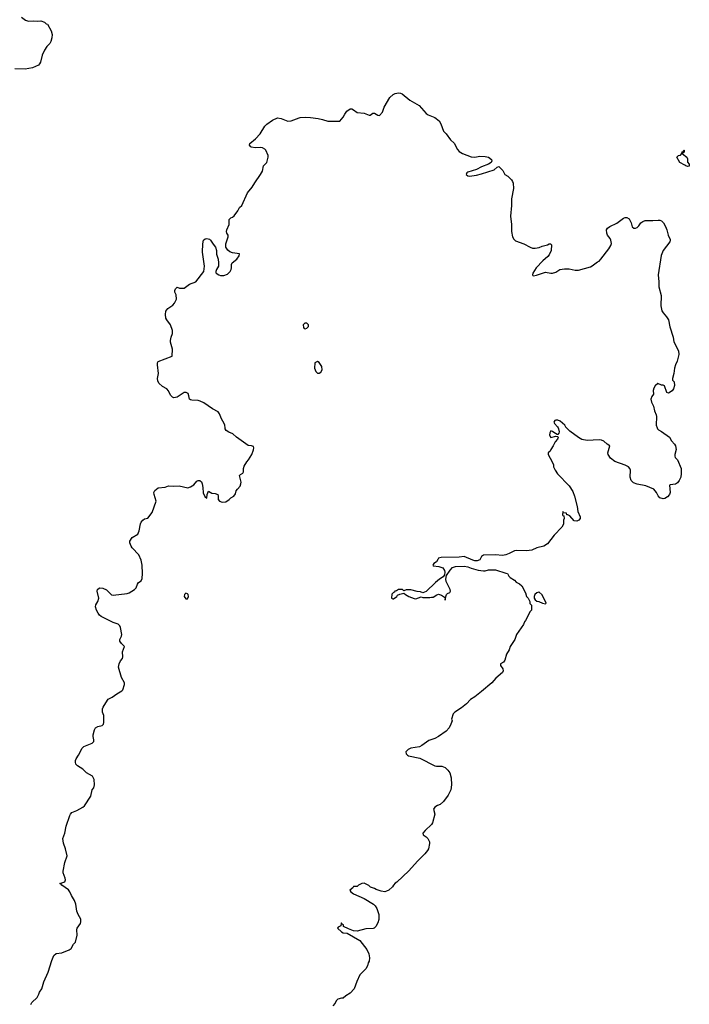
# Model space of a CAD drawing. Header units: inches. Extents: x 1980008 to 2252673, y 74414 to 260562.
# Tile 19 of 228: x 2066767 to 2074512, y 123331 to 134721. Entities that reach past the tile are written whole.
import ezdxf

# ---------------------------------------------------------------- set-up
doc = ezdxf.new("R2010")
doc.units = ezdxf.units.IN
doc.header["$MEASUREMENT"] = 0
for name, color, linetype in [('C0162', 7, 'Continuous'), ('C0163', 7, 'Continuous'), ('C0172', 7, 'Continuous'), ('C0173', 7, 'Continuous')]:
    doc.layers.add(name, color=color, linetype=linetype)

msp = doc.modelspace()

# ---------------------------------------------------------------- linework, layer by layer
at = {"layer": 'C0162', "color": 5, "elevation": 60}
msp.add_lwpolyline([(2066895, 123330), (2066909, 123351), (2066971, 123410), (2066990, 123449), (2066995, 123470), (2067025, 123510), (2067045, 123590), (2067098, 123702), (2067141, 123839), (2067164, 123896), (2067190, 123919), (2067253, 123927), (2067338, 123962), (2067363, 123977), (2067390, 124028), (2067412, 124050), (2067433, 124130), (2067428, 124192), (2067433, 124210), (2067470, 124265), (2067476, 124284), (2067475, 124315), (2067442, 124370), (2067427, 124407), (2067418, 124490), (2067402, 124530), (2067367, 124590), (2067349, 124630), (2067330, 124655), (2067256, 124710), (2067245, 124725), (2067232, 124730), (2067290, 124749), (2067296, 124770), (2067293, 124790), (2067270, 124850), (2067270, 124870), (2067290, 124970), (2067317, 125050), (2067299, 125130), (2067274, 125194), (2067267, 125250), (2067290, 125310), (2067306, 125390), (2067346, 125514), (2067354, 125530), (2067372, 125548), (2067430, 125571), (2067499, 125610), (2067515, 125625), (2067590, 125737), (2067605, 125810), (2067624, 125836), (2067634, 125870), (2067630, 125930), (2067609, 125969), (2067539, 126010), (2067496, 126050), (2067437, 126090), (2067417, 126110), (2067411, 126130), (2067414, 126150), (2067421, 126170), (2067448, 126212), (2067490, 126295), (2067510, 126312), (2067604, 126350), (2067625, 126370), (2067626, 126390), (2067617, 126430), (2067619, 126450), (2067633, 126507), (2067644, 126530), (2067670, 126545), (2067722, 126558), (2067735, 126570), (2067741, 126590), (2067741, 126670), (2067727, 126710), (2067726, 126750), (2067733, 126770), (2067782, 126850), (2067790, 126859), (2067838, 126882), (2067890, 126923), (2067950, 126956), (2067960, 126970), (2067979, 127030), (2067979, 127050), (2067943, 127110), (2067910, 127230), (2067916, 127270), (2067935, 127305), (2067955, 127330), (2067962, 127350), (2067955, 127410), (2067981, 127470), (2067943, 127503), (2067926, 127530), (2067926, 127550), (2067945, 127590), (2067947, 127610), (2067933, 127690), (2067927, 127710), (2067908, 127728), (2067850, 127746), (2067710, 127817), (2067690, 127832), (2067674, 127854), (2067656, 127890), (2067646, 127930), (2067649, 127951), (2067670, 127990), (2067682, 128030), (2067665, 128110), (2067669, 128130), (2067692, 128148), (2067730, 128146), (2067770, 128126), (2067830, 128068), (2067850, 128064), (2068010, 128084), (2068032, 128090), (2068096, 128130), (2068116, 128150), (2068130, 128193), (2068143, 128210), (2068173, 128230), (2068183, 128257), (2068186, 128314), (2068183, 128410), (2068172, 128470), (2068145, 128530), (2068070, 128610), (2068057, 128630), (2068042, 128670), (2068043, 128690), (2068069, 128731), (2068132, 128768), (2068150, 128810), (2068163, 128890), (2068171, 128910), (2068190, 128933), (2068210, 128945), (2068250, 128955), (2068298, 129022), (2068346, 129150), (2068321, 129230), (2068319, 129250), (2068330, 129275), (2068370, 129305), (2068450, 129314), (2068490, 129329), (2068550, 129326), (2068610, 129330), (2068713, 129307), (2068743, 129317), (2068780, 129340), (2068818, 129382), (2068830, 129389), (2068850, 129389), (2068870, 129374), (2068878, 129350), (2068886, 129310), (2068890, 129246), (2068910, 129206), (2068930, 129186), (2068937, 129230), (2068950, 129268), (2068990, 129242), (2069030, 129241), (2069058, 129230), (2069064, 129210), (2069062, 129170), (2069078, 129150), (2069110, 129139), (2069150, 129142), (2069190, 129169), (2069210, 129189), (2069245, 129210), (2069262, 129238), (2069271, 129270), (2069285, 129290), (2069317, 129323), (2069326, 129350), (2069327, 129370), (2069311, 129450), (2069320, 129460), (2069350, 129475), (2069355, 129490), (2069357, 129530), (2069365, 129555), (2069394, 129606), (2069415, 129630), (2069451, 129690), (2069470, 129746), (2069476, 129770), (2069470, 129782), (2069450, 129791), (2069410, 129796), (2069276, 129890), (2069231, 129931), (2069188, 129948), (2069156, 129970), (2069144, 129990), (2069143, 130000)], dxfattribs=at)
at = {"layer": 'C0162', "color": 5, "elevation": 80}
msp.add_lwpolyline([(2068690, 128088), (2068672, 128070), (2068671, 128050), (2068690, 128022), (2068710, 128022), (2068719, 128050), (2068714, 128070), (2068710, 128078)], close=True, dxfattribs=at)
at = {"layer": 'C0163', "color": 5, "elevation": 60}
for points in [[(2066790, 134749), (2066836, 134716), (2066870, 134704), (2066930, 134707), (2066970, 134703), (2067010, 134709), (2067054, 134694), (2067075, 134675), (2067089, 134669), (2067133, 134593), (2067144, 134550), (2067141, 134510), (2067129, 134470), (2067116, 134444), (2067082, 134410), (2067055, 134370), (2067029, 134310), (2067009, 134230), (2066998, 134210), (2066983, 134197), (2066915, 134165), (2066830, 134147), (2066711, 134151)], [(2069143, 130000), (2069141, 130030), (2069134, 130050), (2069103, 130103), (2069080, 130160), (2069064, 130184), (2068998, 130218), (2068896, 130290), (2068856, 130310), (2068830, 130317), (2068758, 130318), (2068743, 130323), (2068731, 130330), (2068725, 130370), (2068715, 130395), (2068694, 130410), (2068669, 130410), (2068590, 130356), (2068550, 130347), (2068534, 130354), (2068510, 130378), (2068488, 130428), (2068471, 130451), (2068419, 130479), (2068377, 130517), (2068365, 130545), (2068360, 130570), (2068374, 130630), (2068363, 130730), (2068363, 130750), (2068370, 130768), (2068532, 130830), (2068535, 130910), (2068512, 130990), (2068512, 131010), (2068519, 131050), (2068534, 131090), (2068535, 131125), (2068510, 131193), (2068468, 131250), (2068459, 131270), (2068454, 131310), (2068459, 131350), (2068481, 131379), (2068540, 131420), (2068557, 131443), (2068580, 131490), (2068579, 131539), (2068562, 131570), (2068562, 131590), (2068570, 131606), (2068590, 131626), (2068616, 131616), (2068670, 131617), (2068730, 131661), (2068805, 131690), (2068896, 131810), (2068904, 131870), (2068880, 132030), (2068884, 132130), (2068894, 132170), (2068913, 132187), (2068930, 132189), (2068961, 132181), (2068976, 132170), (2069004, 132124), (2069033, 132090), (2069045, 132050), (2069042, 132010), (2069064, 131950), (2069066, 131910), (2069065, 131870), (2069042, 131830), (2069035, 131810), (2069036, 131796), (2069038, 131790), (2069069, 131769), (2069090, 131762), (2069130, 131762), (2069170, 131778), (2069202, 131810), (2069212, 131830), (2069218, 131850), (2069218, 131890), (2069225, 131910), (2069278, 131950), (2069305, 131990), (2069311, 132011), (2069230, 132025), (2069197, 132037), (2069175, 132055), (2069151, 132090), (2069151, 132130), (2069178, 132210), (2069178, 132230), (2069162, 132250), (2069158, 132270), (2069162, 132290), (2069191, 132350), (2069192, 132410), (2069210, 132428), (2069230, 132435), (2069248, 132452), (2069291, 132509), (2069311, 132549), (2069335, 132570), (2069402, 132718), (2069457, 132783), (2069486, 132834), (2069554, 132930), (2069574, 132970), (2069587, 133030), (2069626, 133070), (2069641, 133130), (2069641, 133150), (2069613, 133213), (2069603, 133223), (2069577, 133237), (2069550, 133243), (2069490, 133239), (2069450, 133245), (2069441, 133250), (2069427, 133270), (2069431, 133290), (2069496, 133344), (2069550, 133399), (2069604, 133490), (2069627, 133513), (2069690, 133559), (2069750, 133584), (2069790, 133579), (2069870, 133549), (2069907, 133553), (2070000, 133586)]]:
    msp.add_lwpolyline(points, dxfattribs=at)
at = {"layer": 'C0172', "color": 5, "elevation": 60}
for points in [[(2072994, 130000), (2072999, 129990), (2073007, 129953), (2073002, 129938), (2072990, 129922), (2072984, 129924), (2072944, 129944), (2072930, 129957), (2072910, 129965), (2072897, 129943), (2072894, 129914), (2072910, 129889), (2072970, 129902), (2072990, 129898), (2072994, 129890), (2072989, 129870), (2072961, 129839), (2072936, 129790), (2072909, 129750), (2072902, 129730), (2072878, 129710), (2072878, 129690), (2072904, 129650), (2072934, 129590), (2072942, 129570), (2072942, 129550), (2072959, 129510), (2072989, 129469), (2073122, 129330), (2073165, 129265), (2073184, 129210), (2073214, 129090), (2073222, 129030), (2073249, 128970), (2073248, 128950), (2073235, 128930), (2073210, 128918), (2073182, 128922), (2073130, 128982), (2073106, 128994), (2073094, 128994), (2073091, 129011), (2073058, 129018), (2073050, 129032), (2073047, 128993), (2073050, 128986), (2073062, 128982), (2073066, 128950), (2073058, 128930), (2073056, 128884), (2073038, 128850), (2072950, 128758), (2072870, 128658), (2072830, 128631), (2072749, 128611), (2072690, 128583), (2072630, 128576), (2072510, 128581), (2072490, 128576), (2072430, 128544), (2072389, 128531), (2072350, 128524), (2072270, 128530), (2072132, 128528), (2072110, 128510), (2072090, 128471), (2072059, 128461), (2072030, 128462), (2072010, 128468), (2071909, 128511), (2071850, 128503), (2071641, 128499), (2071610, 128491), (2071605, 128475), (2071589, 128451), (2071558, 128430), (2071544, 128410), (2071550, 128404), (2071617, 128397), (2071660, 128380), (2071679, 128350), (2071684, 128330), (2071680, 128300), (2071664, 128276), (2071622, 128250), (2071575, 128210), (2071470, 128105), (2071430, 128091), (2071403, 128103), (2071366, 128106), (2071290, 128126), (2071236, 128124), (2071210, 128114), (2071194, 128130), (2071150, 128131), (2071127, 128113), (2071106, 128110), (2071102, 128098), (2071090, 128094), (2071070, 128074), (2071066, 128030), (2071082, 128022), (2071090, 128022), (2071130, 128049), (2071138, 128062), (2071164, 128076), (2071210, 128088), (2071228, 128070), (2071269, 128050), (2071330, 128024), (2071350, 128022), (2071410, 128046), (2071430, 128038), (2071510, 128035), (2071530, 128042), (2071550, 128042), (2071591, 128069), (2071610, 128075), (2071645, 128065), (2071680, 128040), (2071688, 128030), (2071690, 128006), (2071692, 128032), (2071702, 128070), (2071717, 128083), (2071744, 128096), (2071751, 128109), (2071746, 128130), (2071701, 128221), (2071697, 128250), (2071705, 128290), (2071746, 128354), (2071775, 128385), (2071806, 128394), (2071910, 128398), (2071950, 128392), (2071990, 128376), (2072070, 128354), (2072130, 128345), (2072150, 128345), (2072190, 128357), (2072270, 128358), (2072390, 128317), (2072410, 128315), (2072425, 128285), (2072439, 128270), (2072490, 128239), (2072510, 128215), (2072550, 128194), (2072575, 128170), (2072618, 128090), (2072629, 128049), (2072648, 128030), (2072668, 127990), (2072668, 127968), (2072686, 127950), (2072686, 127890), (2072670, 127874), (2072618, 127770), (2072605, 127755), (2072594, 127726), (2072515, 127610), (2072495, 127550), (2072442, 127470), (2072429, 127430), (2072398, 127382), (2072379, 127310), (2072362, 127290), (2072329, 127270), (2072329, 127250), (2072355, 127210), (2072358, 127190), (2072350, 127171), (2072275, 127105), (2072229, 127050), (2072110, 126948), (2072031, 126889), (2071982, 126858), (2071934, 126806), (2071879, 126761), (2071802, 126710), (2071782, 126690), (2071762, 126630), (2071768, 126610), (2071755, 126570), (2071734, 126530), (2071699, 126490), (2071610, 126427), (2071570, 126407), (2071499, 126381), (2071417, 126323), (2071390, 126311), (2071290, 126295), (2071262, 126278), (2071234, 126250), (2071239, 126230), (2071252, 126212), (2071265, 126205), (2071397, 126177), (2071570, 126089), (2071590, 126084), (2071650, 126084), (2071690, 126069), (2071720, 126040), (2071742, 126010), (2071759, 125950), (2071761, 125870), (2071753, 125810), (2071723, 125750), (2071670, 125676), (2071630, 125641), (2071598, 125630), (2071570, 125611), (2071555, 125590), (2071569, 125530), (2071542, 125430), (2071529, 125410), (2071457, 125343), (2071429, 125310), (2071435, 125290), (2071469, 125269), (2071489, 125250), (2071509, 125210), (2071509, 125190), (2071494, 125130), (2071484, 125110), (2071454, 125070), (2071370, 124986), (2071267, 124873), (2071130, 124745), (2071110, 124731), (2071089, 124710), (2071078, 124690), (2071038, 124650), (2071010, 124638), (2070990, 124632), (2070950, 124638), (2070890, 124658), (2070870, 124671), (2070826, 124686), (2070805, 124705), (2070750, 124731), (2070726, 124730), (2070686, 124710), (2070670, 124694), (2070630, 124694), (2070620, 124680), (2070586, 124650), (2070598, 124630), (2070628, 124610), (2070753, 124553), (2070858, 124490), (2070878, 124470), (2070898, 124438), (2070922, 124370), (2070922, 124310), (2070910, 124274), (2070888, 124232), (2070868, 124212), (2070854, 124206), (2070770, 124205), (2070670, 124178), (2070630, 124182), (2070570, 124202), (2070514, 124230), (2070514, 124250), (2070498, 124258), (2070490, 124274), (2070486, 124270), (2070482, 124238), (2070450, 124222), (2070442, 124210), (2070490, 124169), (2070510, 124159), (2070554, 124154), (2070702, 124070), (2070783, 123963), (2070807, 123913), (2070815, 123870), (2070808, 123830), (2070798, 123810), (2070790, 123774), (2070770, 123742), (2070702, 123670), (2070666, 123594), (2070637, 123510), (2070590, 123461), (2070538, 123430), (2070510, 123402), (2070490, 123402), (2070448, 123390), (2070428, 123370), (2070418, 123342), (2070388, 123312)], [(2074140, 130000), (2074144, 129990), (2074157, 129977), (2074190, 129959), (2074284, 129890), (2074305, 129850), (2074341, 129810), (2074353, 129790), (2074361, 129750), (2074345, 129690), (2074344, 129670), (2074350, 129655), (2074374, 129630), (2074417, 129530), (2074419, 129470), (2074414, 129430), (2074395, 129390), (2074377, 129363), (2074353, 129347), (2074290, 129342), (2074284, 129336), (2074289, 129250), (2074282, 129230), (2074260, 129200), (2074230, 129182), (2074210, 129178), (2074171, 129191), (2074150, 129212), (2074131, 129251), (2074102, 129290), (2074010, 129327), (2073910, 129347), (2073865, 129365), (2073838, 129390), (2073827, 129430), (2073831, 129510), (2073825, 129530), (2073807, 129547), (2073770, 129566), (2073650, 129611), (2073601, 129650), (2073575, 129690), (2073571, 129710), (2073591, 129791), (2073562, 129810), (2073525, 129845), (2073497, 129857), (2073470, 129861), (2073330, 129855), (2073270, 129866), (2073230, 129886), (2073130, 129963), (2073090, 129998), (2073089, 130000)]]:
    msp.add_lwpolyline(points, dxfattribs=at)
msp.add_lwpolyline([(2072770, 128099), (2072748, 128092), (2072725, 128070), (2072716, 128050), (2072718, 128030), (2072731, 128010), (2072750, 127996), (2072771, 127991), (2072814, 127970), (2072850, 127965), (2072858, 127970), (2072810, 128068), (2072777, 128097)], close=True, dxfattribs=at)
at = {"layer": 'C0173', "color": 5, "elevation": 60}
for points in [[(2070000, 133586), (2070010, 133589), (2070070, 133592), (2070130, 133590), (2070218, 133578), (2070270, 133568), (2070330, 133547), (2070454, 133546), (2070471, 133549), (2070507, 133593), (2070526, 133630), (2070550, 133662), (2070590, 133689), (2070610, 133689), (2070630, 133679), (2070670, 133649), (2070750, 133638), (2070810, 133615), (2070822, 133618), (2070850, 133638), (2070870, 133638), (2070910, 133615), (2070930, 133614), (2070962, 133650), (2070982, 133710), (2071050, 133821), (2071085, 133855), (2071110, 133869), (2071150, 133876), (2071170, 133872), (2071190, 133864), (2071281, 133790), (2071389, 133730), (2071470, 133636), (2071490, 133621), (2071568, 133588), (2071619, 133550), (2071638, 133518), (2071669, 133430), (2071699, 133399), (2071750, 133333), (2071793, 133293), (2071830, 133220), (2071850, 133197), (2071890, 133174), (2071990, 133133), (2072030, 133129), (2072090, 133141), (2072150, 133139), (2072189, 133129), (2072223, 133103), (2072229, 133090), (2072222, 133070), (2072189, 133050), (2072110, 133020), (2072049, 132990), (2071950, 132959), (2071940, 132950), (2071932, 132930), (2071950, 132913), (2071970, 132911), (2072050, 132922), (2072110, 132937), (2072254, 132986), (2072290, 133015), (2072310, 133022), (2072356, 132976), (2072379, 132930), (2072415, 132910), (2072455, 132870), (2072469, 132849), (2072474, 132830), (2072477, 132770), (2072456, 132650), (2072455, 132570), (2072443, 132450), (2072456, 132350), (2072457, 132270), (2072469, 132210), (2072481, 132181), (2072502, 132162), (2072598, 132130), (2072670, 132089), (2072700, 132080), (2072730, 132077), (2072775, 132085), (2072810, 132102), (2072870, 132118), (2072890, 132128), (2072907, 132127), (2072918, 132118), (2072915, 132050), (2072890, 132002), (2072877, 131983), (2072818, 131930), (2072742, 131850), (2072702, 131790), (2072698, 131770), (2072702, 131762), (2072710, 131758), (2072745, 131765), (2072850, 131801), (2072910, 131789), (2072931, 131789), (2072970, 131802), (2073014, 131830), (2073070, 131839), (2073122, 131838), (2073190, 131825), (2073230, 131825), (2073370, 131864), (2073390, 131874), (2073450, 131919), (2073471, 131929), (2073490, 131949), (2073581, 132070), (2073605, 132110), (2073611, 132131), (2073606, 132170), (2073598, 132190), (2073566, 132230), (2073559, 132250), (2073556, 132290), (2073565, 132310), (2073591, 132329), (2073674, 132366), (2073750, 132424), (2073770, 132433), (2073790, 132434), (2073816, 132416), (2073839, 132370), (2073850, 132326), (2073870, 132308), (2073890, 132308), (2073910, 132318), (2073930, 132338), (2073951, 132370), (2073974, 132386), (2074003, 132397), (2074090, 132397), (2074150, 132403), (2074170, 132401), (2074190, 132393), (2074214, 132370), (2074237, 132330), (2074253, 132290), (2074267, 132230), (2074290, 132178), (2074292, 132170), (2074285, 132150), (2074208, 132052), (2074186, 131994), (2074152, 131768), (2074160, 131690), (2074159, 131630), (2074185, 131530), (2074184, 131410), (2074194, 131354), (2074209, 131329), (2074250, 131284), (2074272, 131250), (2074288, 131168), (2074325, 131050), (2074335, 130995), (2074386, 130890), (2074392, 130848), (2074373, 130770), (2074354, 130730), (2074342, 130690), (2074335, 130630), (2074318, 130570), (2074318, 130550), (2074338, 130530), (2074342, 130490), (2074329, 130451), (2074314, 130426), (2074270, 130402), (2074254, 130410), (2074224, 130484), (2074210, 130492), (2074190, 130492), (2074148, 130512), (2074116, 130484), (2074102, 130458), (2074094, 130430), (2074099, 130390), (2074078, 130362), (2074068, 130330), (2074076, 130296), (2074098, 130250), (2074110, 130198), (2074129, 130150), (2074133, 130130), (2074129, 130030), (2074140, 130000)], [(2073089, 130000), (2073072, 130032), (2073018, 130078), (2072990, 130090), (2072970, 130090), (2072957, 130083), (2072947, 130067), (2072952, 130050), (2072988, 130010), (2072994, 130000)]]:
    msp.add_lwpolyline(points, dxfattribs=at)
at = {"layer": 'C0173', "color": 5}
for points, elevation in [([(2074490, 133022), (2074471, 133029), (2074460, 133040), (2074402, 133070), (2074366, 133130), (2074388, 133152), (2074410, 133154), (2074427, 133173), (2074428, 133192), (2074442, 133198), (2074449, 133211), (2074454, 133210), (2074454, 133190), (2074438, 133182), (2074434, 133170), (2074482, 133130), (2074491, 133111), (2074493, 133073), (2074512, 133050), (2074510, 133026)], 40), ([(2070065, 131210), (2070045, 131190), (2070050, 131161), (2070059, 131150), (2070070, 131145), (2070090, 131153), (2070107, 131170), (2070109, 131190), (2070090, 131209)], 80), ([(2070210, 130768), (2070182, 130750), (2070178, 130690), (2070191, 130651), (2070210, 130632), (2070230, 130631), (2070250, 130645), (2070265, 130670), (2070261, 130710), (2070230, 130755)], 80)]:
    msp.add_lwpolyline(points, close=True, dxfattribs=dict(at, elevation=elevation))

doc.saveas('drawing.dxf')
